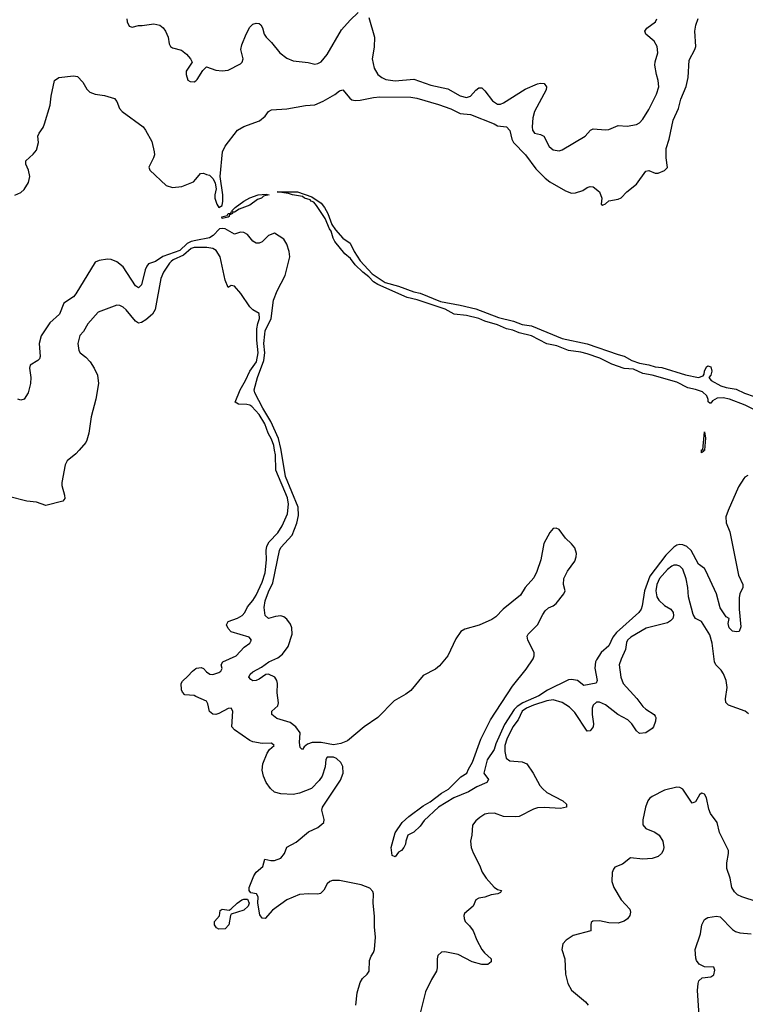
# Model space of a CAD drawing. Header units: inches. Extents: x 1473912 to 1647258, y 640388 to 773423.
# Tile 205 of 256: x 1558862 to 1563553, y 706415 to 712784. Entities that reach past the tile are written whole.
import ezdxf

# ---------------------------------------------------------------- set-up
doc = ezdxf.new("R2010")
doc.units = ezdxf.units.IN
doc.header["$MEASUREMENT"] = 0
for name, color, linetype in [('B5750', 7, 'Continuous'), ('B5751', 7, 'Continuous'), ('B5760', 7, 'Continuous'), ('B5761', 7, 'Continuous')]:
    doc.layers.add(name, color=color, linetype=linetype)

msp = doc.modelspace()

# ---------------------------------------------------------------- linework, layer by layer
at = {"layer": 'B5750', "color": 5, "elevation": 680}
for points in [[(1559246.1, 710000), (1559224.5, 709975.6), (1559168, 709930), (1559156, 709904), (1559133.7, 709790), (1559134.7, 709770), (1559152.5, 709707.5), (1559152.8, 709687.2), (1559141, 709670), (1559030, 709641.9), (1558970, 709662.5), (1558908.7, 709668.7), (1558790, 709699.8)], [(1560000, 708406.9), (1559990, 708411.5), (1559930, 708417.6), (1559913.6, 708433.6), (1559907.6, 708450), (1559905.7, 708490), (1559914.2, 708505.8), (1559950, 708537.1), (1559978.4, 708570), (1560000, 708586.5)]]:
    msp.add_lwpolyline(points, dxfattribs=at)
at = {"layer": 'B5751', "color": 5}
for points, elevation in [([(1559554.9, 712790), (1559557.1, 712770), (1559570, 712741), (1559590, 712736), (1559630, 712747.3), (1559654.2, 712745.8), (1559730, 712757.3), (1559767.9, 712747.9), (1559790, 712731), (1559804.9, 712710), (1559822, 712670), (1559828, 712628), (1559838, 712610), (1559850, 712602.8), (1559907.5, 712587.5), (1559941.4, 712561.4), (1559966.8, 712530), (1559976, 712510), (1559939.1, 712450), (1559937.3, 712430), (1559950, 712392), (1559963.5, 712383.5), (1559990, 712382.8), (1560000, 712389.4)], 680), ([(1558830, 711648.4), (1558870, 711666.4), (1558890, 711685.5), (1558918.9, 711730), (1558926.9, 711770), (1558918, 711810), (1558901.2, 711850), (1558902, 711870), (1558950, 711913.4), (1558970, 711939.1), (1558982.6, 711990), (1558979.5, 712030), (1558987.3, 712050), (1559013.7, 712086.3), (1559022.7, 712110), (1559058.5, 712230), (1559064.7, 712290), (1559087.4, 712390), (1559116, 712410), (1559210, 712420.3), (1559235.6, 712415.6), (1559270, 712378.8), (1559295.3, 712335.3), (1559315.3, 712315.3), (1559350, 712301.6), (1559410, 712293.7), (1559474.1, 712274.1), (1559490, 712254.8), (1559506.7, 712210), (1559523.6, 712190), (1559659.5, 712090), (1559676.4, 712070), (1559716, 711996), (1559732.1, 711930), (1559733, 711910), (1559727.8, 711890), (1559697.8, 711830), (1559704.2, 711810), (1559810, 711710.5), (1559850, 711699.1), (1559910, 711704.9), (1559984.7, 711735.3), (1560000, 711753.1)], 660), ([(1560000, 711354.9), (1559970, 711349.2), (1559944, 711336), (1559896.6, 711290), (1559787.2, 711252.8), (1559739.3, 711220.7), (1559695.4, 711204.6), (1559682.9, 711190), (1559674.2, 711165.8), (1559650, 711069.5), (1559630, 711049.6), (1559610, 711062.7), (1559530, 711185.3), (1559490, 711218.4), (1559453, 711233), (1559430, 711234.8), (1559374.8, 711225.2), (1559350, 711215.8), (1559225.5, 711010), (1559209.4, 710990.6), (1559147.4, 710950), (1559120, 710880), (1559057.2, 710822.8), (1559001.3, 710738.7), (1558987.5, 710690), (1558994.7, 710605.3), (1558990.2, 710589.8), (1558980.3, 710579.8), (1558930, 710548.7), (1558924.9, 710530), (1558934, 710470), (1558932.7, 710430), (1558915.8, 710370), (1558891.3, 710328.7), (1558870, 710323.5), (1558850, 710328.4)], 660), ([(1560000, 711309.5), (1559990, 711309.3), (1559970, 711303.5), (1559920, 711260), (1559854, 711230), (1559840.8, 711219.2), (1559830.1, 711210), (1559791.4, 711150), (1559775.1, 711110), (1559738.7, 710910), (1559720.3, 710879.7), (1559677.3, 710842.7), (1559650, 710824.8), (1559630, 710820.9), (1559610, 710833.5), (1559550, 710906.9), (1559530, 710925.1), (1559510, 710934.7), (1559490, 710937.4), (1559369, 710891), (1559303.2, 710816.8), (1559273.7, 710766.3), (1559250, 710742), (1559238.9, 710690), (1559244.4, 710644.4), (1559252.2, 710630), (1559290, 710600.3), (1559318.7, 710570), (1559344, 710530), (1559364.5, 710484.5), (1559371.5, 710431.5), (1559353.7, 710330), (1559325, 710215), (1559310, 710109), (1559296.9, 710063.1), (1559290, 710049.6), (1559246.1, 710000)], 680)]:
    msp.add_lwpolyline(points, dxfattribs=dict(at, elevation=elevation))
at = {"layer": 'B5760', "color": 5}
for points, elevation in [([(1560000, 708586.5), (1560004.5, 708590), (1560034.5, 708594.5), (1560050, 708586.7), (1560070, 708565.3), (1560091.1, 708551.1), (1560110, 708548.5), (1560150, 708561.8), (1560162.2, 708570), (1560170, 708587.7), (1560164.4, 708610), (1560175.6, 708630), (1560261, 708670), (1560314.2, 708725.8), (1560349.5, 708750), (1560357.1, 708762.9), (1560360.7, 708770), (1560345.2, 708790), (1560230, 708823.5), (1560210, 708846), (1560199.3, 708870), (1560209.3, 708890.7), (1560270, 708913.3), (1560300.3, 708930), (1560316.8, 708950), (1560334.7, 708985.3), (1560370, 709026.3), (1560390, 709062), (1560430, 709145), (1560450, 709205.7), (1560458.1, 709290), (1560455.1, 709350), (1560460.6, 709379.4), (1560474.4, 709405.6), (1560530, 709463.7), (1560559.9, 709510), (1560592.9, 709587.1), (1560600.6, 709650), (1560593, 709690), (1560518.9, 709870), (1560515.4, 709970), (1560510.3, 710000)], 680), ([(1563570, 709834.6), (1563550, 709824.8), (1563543.3, 709816.6), (1563510, 709761.1), (1563441.4, 709610), (1563427.6, 709567.6), (1563429.4, 709530), (1563452.3, 709470), (1563509, 709190), (1563536.5, 709130), (1563537, 709110), (1563518.3, 709070), (1563513.4, 709046.6), (1563512.9, 708970), (1563524.1, 708855.9), (1563512.7, 708827.3), (1563495.2, 708824.8), (1563470, 708829.6), (1563448.2, 708850), (1563442.5, 708877.5), (1563448, 708910), (1563430, 708922), (1563390, 708979.5), (1563366.8, 709070), (1563298.1, 709218.1), (1563290, 709233.3), (1563250, 709262.4), (1563203.7, 709350), (1563175.7, 709375.7), (1563150, 709387.7), (1563130, 709389.9), (1563110, 709384.9), (1563090, 709372.9), (1563039.2, 709320.8), (1562935.8, 709184.2), (1562901.6, 709090), (1562887.1, 708992.9), (1562879.7, 708970), (1562864.7, 708950), (1562719.4, 708820.6), (1562696.1, 708790), (1562670, 708732.8), (1562621.3, 708690), (1562590, 708643.7), (1562584.4, 708630), (1562580.2, 708590), (1562595.3, 708510), (1562588.3, 708491.7), (1562510, 708476.9), (1562469.2, 708509.2), (1562430, 708516.8), (1562410, 708514), (1562274, 708446), (1562217.6, 708410), (1562114.1, 708365.9), (1562078, 708342), (1562058.6, 708321.4), (1561995.9, 708224.1), (1561940.6, 708099.4), (1561930, 708062.3), (1561884.8, 707995.2), (1561863, 707910), (1561893, 707870), (1561881, 707850), (1561818, 707822), (1561762.8, 707790), (1561669, 707751), (1561570, 707689.4), (1561476.8, 707603.2), (1561450, 707568), (1561410, 707528), (1561371.6, 707508.4), (1561358, 707470), (1561356, 707450), (1561346, 707430), (1561330, 707408.7), (1561310, 707399), (1561289.3, 707369.3), (1561270, 707378), (1561263.5, 707430), (1561290, 707524.9), (1561334.7, 707590), (1561376.9, 707630), (1561470, 707698.6), (1561515.9, 707724.1), (1561590, 707780.9), (1561634, 707806), (1561714.6, 707885.4), (1561753.6, 707910), (1561763.5, 707936.5), (1561790, 707981), (1561844, 708130), (1561905.2, 708254.8), (1562047.6, 708472.4), (1562137.1, 708582.9), (1562182, 708650), (1562189, 708670), (1562189, 708690), (1562148, 708770), (1562142.9, 708797.1), (1562149, 708810), (1562209.7, 708870.3), (1562243.3, 708936.7), (1562260.1, 708959.9), (1562280.8, 708979.2), (1562310, 708992.2), (1562330, 709008.2), (1562378.9, 709070), (1562388.2, 709090), (1562376.9, 709130), (1562379.7, 709170), (1562403.9, 709216.1), (1562450, 709282), (1562459.7, 709310), (1562461, 709330), (1562450, 709366.6), (1562430, 709393.6), (1562389.7, 709429.7), (1562350, 709485.1), (1562330, 709495.8), (1562310, 709492.4), (1562290, 709466), (1562250, 709394.7), (1562231.3, 709290), (1562205.1, 709214.9), (1562185.5, 709174.5), (1562129.1, 709110), (1562098.6, 709061.4), (1561987.2, 708970), (1561939.8, 708920.2), (1561915.3, 708904.7), (1561832, 708868), (1561739, 708841), (1561713, 708827), (1561680.8, 708779.2), (1561630.7, 708669.3), (1561576.3, 708603.7), (1561550, 708582.1), (1561470, 708542.7), (1561390, 708444.8), (1561358.5, 708421.5), (1561282.1, 708377.9), (1561176.5, 708270), (1561089.6, 708210.4), (1560981.3, 708118.7), (1560938.3, 708101.7), (1560890, 708093.9), (1560810, 708108.5), (1560751.8, 708108.2), (1560722, 708098), (1560700.2, 708079.8), (1560690, 708063.7), (1560685.4, 708065.4), (1560676.2, 708076.2), (1560670, 708108), (1560674.2, 708170), (1560647.8, 708210), (1560610, 708237), (1560523.8, 708263.8), (1560491.5, 708290), (1560491.5, 708310), (1560530, 708346), (1560534.5, 708365.5), (1560527.2, 708430), (1560528.4, 708490), (1560524, 708510), (1560510.8, 708530), (1560470, 708549.8), (1560452.5, 708547.5), (1560410, 708517.6), (1560390, 708509), (1560370, 708507.9), (1560355.4, 708515.4), (1560342.9, 708530), (1560351.6, 708550), (1560370, 708565.3), (1560425.1, 708594.9), (1560471.6, 708630), (1560530, 708655.5), (1560561.3, 708678.7), (1560598.7, 708730), (1560623.4, 708810), (1560621.4, 708850), (1560613, 708873), (1560590, 708907.1), (1560570, 708922.3), (1560550, 708926.9), (1560516.2, 708923.8), (1560470, 708911.2), (1560448.9, 708928.9), (1560441.7, 708981.7), (1560450, 709023.8), (1560470, 709082.6), (1560499.6, 709140.4), (1560542.2, 709350), (1560551.2, 709370), (1560622.7, 709450), (1560653.7, 709526.3), (1560664, 709576), (1560661.8, 709630), (1560580.5, 709830), (1560552.8, 710000)], 660), ([(1563290.2, 710000), (1563290, 709998), (1563282, 709998), (1563282, 709990), (1563270, 709982), (1563270, 710000)], 640), ([(1563574.6, 708294.6), (1563551, 708311), (1563445.2, 708350), (1563427.9, 708367.9), (1563424.2, 708390), (1563435.3, 708464.7), (1563428.2, 708510), (1563412.3, 708552.3), (1563396.1, 708576.1), (1563362.4, 708610), (1563352.8, 708630), (1563338.5, 708750), (1563324.6, 708804.6), (1563270, 708892), (1563230, 708909.6), (1563216.4, 708936.4), (1563185, 709050), (1563180.8, 709110), (1563170, 709167.6), (1563150, 709229.8), (1563130, 709249.1), (1563110, 709256.5), (1563090, 709256.3), (1563077.8, 709250), (1563050, 709227.3), (1562997.3, 709170), (1562980.2, 709130), (1562975, 709090), (1562981.5, 709050), (1562993, 709030), (1563030, 708995.3), (1563072.6, 708970), (1563087.2, 708950), (1563089.2, 708930), (1563083.9, 708910), (1563070, 708894.5), (1563050, 708883.5), (1562911.6, 708848.4), (1562812.2, 708790), (1562792, 708770), (1562785, 708755), (1562777.9, 708710), (1562750, 708648.3), (1562738.4, 708610), (1562748.8, 708530), (1562762.9, 708490), (1562852.5, 708392.5), (1562890, 708340.9), (1562910, 708323), (1562963.7, 708290), (1562970, 708279.1), (1562974.3, 708270), (1562972.9, 708247.1), (1562960.5, 708210), (1562950, 708198), (1562910, 708171.6), (1562870, 708166.6), (1562850, 708182.9), (1562819.3, 708230), (1562794.1, 708254.1), (1562728.5, 708288.5), (1562650, 708351.2), (1562610, 708369.3), (1562590.8, 708369.2), (1562570, 708350.8), (1562563.8, 708330), (1562563.8, 708290), (1562572.3, 708230), (1562570.1, 708209.9), (1562550, 708183.5), (1562530, 708182.3), (1562450, 708302), (1562417.3, 708337.3), (1562370, 708366.8), (1562310, 708384.9), (1562270, 708377.6), (1562184.5, 708350), (1562138.1, 708330), (1562110.5, 708310), (1562085.3, 708254.7), (1562049.4, 708210), (1562010.5, 708130), (1561998.9, 708090), (1561998.2, 708050), (1562007.4, 708007.4), (1562030.1, 707990.1), (1562110, 707983.5), (1562139.7, 707970), (1562182, 707910), (1562225.4, 707830), (1562242.2, 707810), (1562270, 707785.6), (1562373.1, 707730), (1562396, 707710), (1562397.6, 707690), (1562358, 707682), (1562252.3, 707687.7), (1562210, 707685.3), (1562183.1, 707676.9), (1562091.3, 707630), (1562070, 707627.3), (1561990.2, 707629.8), (1561930.8, 707650.8), (1561890, 707649.8), (1561870, 707644.5), (1561836.3, 707623.7), (1561810, 707601), (1561790, 707573), (1561785.3, 707510), (1561775.6, 707470), (1561781.7, 707430), (1561793.7, 707393.7), (1561835.6, 707315.6), (1561852.8, 707270), (1561877.4, 707230), (1561930, 707172.2), (1561950, 707158), (1561976, 707150), (1561970, 707138), (1561954, 707130), (1561910, 707123.1), (1561870, 707108.5), (1561830, 707101.6), (1561810.7, 707090), (1561792.7, 707050), (1561738.4, 707001.6), (1561732.7, 706990), (1561734.4, 706970), (1561742.4, 706950), (1561770, 706922.4), (1561793.4, 706890), (1561817.3, 706830), (1561849.3, 706769.3), (1561867.4, 706747.4), (1561910.6, 706710), (1561910.6, 706690), (1561888.6, 706671.4), (1561850, 706672.3), (1561786.3, 706690), (1561697.4, 706737.4), (1561610, 706753.9), (1561588.3, 706751.6), (1561566.2, 706730), (1561561.4, 706710), (1561561.7, 706650), (1561556.6, 706630), (1561524.3, 706575.7), (1561485.4, 706494.6), (1561448.3, 706350)], 680), ([(1561035.4, 706410), (1561044.5, 706490), (1561063.6, 706556.4), (1561078.3, 706581.7), (1561108.1, 706610), (1561122.1, 706630), (1561122.8, 706697.2), (1561133.4, 706726.6), (1561149.8, 706750), (1561155.4, 706770), (1561162.5, 706850), (1561156, 706916), (1561156, 706984), (1561146.9, 707070), (1561148.9, 707128.9), (1561144.4, 707144.4), (1561125.8, 707165.8), (1561070, 707188.5), (1560930, 707214.9), (1560884.4, 707215.6), (1560867.2, 707210), (1560850, 707194), (1560827.2, 707152.8), (1560807.6, 707132.4), (1560790, 707126.3), (1560730, 707129.8), (1560670, 707125.7), (1560588.8, 707091.2), (1560497.1, 707022.9), (1560450, 706969.5), (1560430, 706971.8), (1560413.6, 706993.6), (1560400.7, 707070), (1560402.9, 707110), (1560392, 707130), (1560355.3, 707135.3), (1560345.2, 707150), (1560346, 707170), (1560374.7, 707245.3), (1560391.1, 707268.9), (1560433.9, 707306.1), (1560446.6, 707353.4), (1560484.9, 707344.9), (1560510, 707344.9), (1560550, 707360.3), (1560574.7, 707390), (1560590, 707430.6), (1560650, 707464.4), (1560729.8, 707530.2), (1560790, 707559.5), (1560828, 707590), (1560829.8, 707610), (1560814.8, 707670), (1560819.3, 707690), (1560935, 707865), (1560952.6, 707910), (1560952.1, 707952.1), (1560938.9, 707978.9), (1560910, 708004.5), (1560890, 708012.8), (1560850, 708014.2), (1560841.4, 707998.6), (1560836.6, 707950), (1560818, 707890), (1560798.4, 707861.6), (1560748.3, 707811.7), (1560670, 707780.4), (1560630, 707772), (1560550, 707776.7), (1560510, 707787.7), (1560482.8, 707810), (1560455.8, 707850), (1560437.9, 707890), (1560429.9, 707930), (1560433.3, 707970), (1560461.1, 708038.9), (1560477.3, 708062.7), (1560507, 708090), (1560490, 708105.1), (1560430, 708102.7), (1560370, 708113.2), (1560350, 708121.8), (1560249.7, 708190), (1560234, 708210), (1560240.4, 708310), (1560230, 708329.5), (1560210, 708327.3), (1560150, 708295.9), (1560130, 708289.8), (1560110, 708291), (1560088.1, 708308.1), (1560078, 708358), (1560070, 708375.1), (1560000, 708406.9)], 680), ([(1563630, 707078), (1563530, 707109.6), (1563503.5, 707123.5), (1563482.8, 707142.8), (1563466.6, 707170), (1563456, 707230), (1563433.6, 707293.6), (1563432.9, 707330), (1563444.8, 707390), (1563444.2, 707410), (1563386.1, 707526.1), (1563370, 707591.6), (1563328.6, 707650), (1563318, 707678), (1563302.7, 707750), (1563290, 707773.3), (1563278, 707778), (1563270, 707780.5), (1563257.6, 707770), (1563230, 707724.5), (1563210, 707715.6), (1563150, 707805.6), (1563130, 707818.3), (1563110, 707819.8), (1563030, 707800.4), (1562950, 707759.1), (1562933.8, 707746.2), (1562922.8, 707730), (1562908, 707690), (1562890, 707608.7), (1562890, 707576), (1562910, 707551.7), (1562968.7, 707528.7), (1562996, 707510), (1563019, 707470), (1563026.5, 707430), (1563022.8, 707410), (1563011.5, 707390), (1562990, 707371.1), (1562950, 707357.1), (1562890, 707353.8), (1562810, 707362.9), (1562758.2, 707321.8), (1562710, 707300.9), (1562700.5, 707290), (1562691.9, 707268.1), (1562690.3, 707210), (1562702, 707170), (1562750.2, 707090), (1562806.5, 707030), (1562811.4, 707010), (1562806.2, 706990), (1562792.2, 706967.8), (1562770, 706951.6), (1562730, 706940.3), (1562670, 706942.4), (1562610, 706955.5), (1562567, 706953), (1562556.8, 706943.2), (1562553.4, 706930), (1562553.4, 706890), (1562440, 706860), (1562394.4, 706830), (1562373.4, 706806.6), (1562367.5, 706770), (1562385.2, 706710), (1562391, 706610), (1562405, 706550), (1562430, 706506), (1562519.7, 706430), (1562537.1, 706410)], 720), ([(1563257.7, 706310), (1563244.9, 706504.9), (1563247.6, 706550), (1563252.9, 706567.1), (1563274.4, 706585.6), (1563330, 706591.5), (1563350, 706606.5), (1563355.9, 706635.9), (1563350, 706654.4), (1563290, 706656.9), (1563255.3, 706675.3), (1563238, 706698), (1563232.7, 706712.7), (1563229.7, 706770), (1563262.8, 706870), (1563272.6, 706930), (1563290, 706962.4), (1563310, 706976), (1563366, 706986), (1563390, 706980.5), (1563470, 706899.3), (1563490, 706886.7), (1563517.7, 706877.7), (1563590, 706870.3)], 720)]:
    msp.add_lwpolyline(points, dxfattribs=dict(at, elevation=elevation))
at = {"layer": 'B5760', "color": 5, "elevation": 680}
msp.add_lwpolyline([(1560150, 706901.2), (1560135.3, 706910), (1560122, 706930), (1560122, 706950), (1560153.2, 706986.8), (1560158, 707022), (1560170, 707031.3), (1560215.3, 707024.7), (1560230, 707032), (1560268.7, 707070), (1560298, 707090), (1560310, 707096), (1560334.8, 707094.8), (1560346, 707070), (1560338, 707050), (1560310, 707024), (1560230, 706998), (1560224.7, 706990), (1560214, 706930), (1560190, 706902.7)], close=True, dxfattribs=at)
at = {"layer": 'B5761', "color": 5}
for points, elevation in [([(1560000, 712389.4), (1560010, 712396), (1560045.1, 712454.9), (1560070, 712478.8), (1560130, 712458.4), (1560170, 712452.4), (1560210, 712457.1), (1560290, 712498.7), (1560299.7, 712510), (1560305.7, 712530), (1560291.1, 712590), (1560298, 712622), (1560325.7, 712690), (1560350, 712735.5), (1560370, 712755.8), (1560390, 712762.4), (1560410, 712759.1), (1560420.7, 712750), (1560432, 712732), (1560443, 712690), (1560456.3, 712670), (1560490, 712637.3), (1560543.8, 712570), (1560590, 712534.4), (1560630, 712518.7), (1560727.9, 712507.9), (1560770, 712496.3), (1560790, 712501.1), (1560810, 712510.4), (1560850, 712558), (1560942.4, 712717.6), (1560998.7, 712781.3), (1561050, 712830.7)], 680), ([(1560000, 711753.1), (1560030, 711788), (1560050, 711790.4), (1560070, 711781.6), (1560090, 711779.1), (1560113.5, 711753.5), (1560126.4, 711726.4), (1560131.7, 711690), (1560122.8, 711650), (1560124.1, 711630), (1560136.1, 711590), (1560150, 711568.1), (1560170, 711582.6), (1560175.9, 711610), (1560176.2, 711650), (1560157.5, 711770), (1560173.5, 711930), (1560190, 711965.7), (1560271.1, 712068.9), (1560310, 712093.4), (1560412, 712130), (1560450, 712160.4), (1560470, 712190.4), (1560490, 712201.5), (1560590, 712207), (1560710, 712228.5), (1560770, 712234), (1560823.9, 712256.1), (1560899.3, 712300.7), (1560930, 712324.4), (1560950, 712330.6), (1560996, 712276), (1561010, 712266.5), (1561030, 712261.8), (1561063.4, 712263.4), (1561150, 712281.4), (1561190, 712285), (1561390, 712281.7), (1561430, 712277.3), (1561570, 712236), (1561650, 712206.3), (1561710, 712177.9), (1561776.4, 712170), (1561930, 712110.2), (1561950, 712096.5), (1562010, 712091.4), (1562030, 712068), (1562044.6, 712010), (1562054.8, 711990), (1562132.5, 711910), (1562198.3, 711818.3), (1562258.7, 711758.8), (1562290, 711735.7), (1562390, 711676.9), (1562430, 711662.3), (1562455.3, 711664.7), (1562502, 711678), (1562530, 711698), (1562550, 711705.5), (1562570, 711703), (1562611, 711670), (1562626, 711630), (1562622, 711590), (1562630, 711584.7), (1562650, 711592), (1562670, 711612), (1562730, 711622.8), (1562750, 711630.8), (1562786.6, 711670), (1562850, 711719.3), (1562910, 711803.8), (1562930, 711808.4), (1562970, 711790.3), (1562990, 711790.3), (1563030, 711807.6), (1563050, 711828.5), (1563041.2, 711890), (1563040.9, 711950), (1563060.4, 712010), (1563086.9, 712133.1), (1563121.9, 712210), (1563137, 712270), (1563170.7, 712350.7), (1563183.4, 712410), (1563190, 712522), (1563226.6, 712590), (1563232.8, 712610), (1563226.8, 712710), (1563232.6, 712747.4), (1563248.8, 712791.2)], 660), ([(1561118.2, 712798.2), (1561155.5, 712670), (1561153, 712607), (1561141.7, 712530), (1561153.7, 712470), (1561177, 712430), (1561202.4, 712410), (1561230, 712396.5), (1561290, 712388.1), (1561410, 712400.1), (1561521, 712361), (1561630, 712337.7), (1561710, 712292.3), (1561750, 712281.6), (1561776.4, 712290), (1561810, 712328.9), (1561830, 712342.3), (1561850, 712342.3), (1561870, 712323.1), (1561919, 712259), (1561950, 712237.8), (1561970, 712238.3), (1561990, 712245.7), (1562130, 712334.1), (1562210, 712367.9), (1562230, 712373.4), (1562251.8, 712371.8), (1562268, 712350), (1562265.7, 712330), (1562189.3, 712190), (1562178.8, 712150), (1562174.4, 712090), (1562178, 712070), (1562190, 712050.8), (1562230, 712041.6), (1562250.3, 712030.3), (1562284.2, 711964.2), (1562310, 711943), (1562350, 711936.4), (1562370, 711941.6), (1562518, 712030), (1562551.2, 712068.8), (1562570, 712078.7), (1562650, 712071.3), (1562670, 712074.3), (1562730, 712098.7), (1562790, 712094.4), (1562850, 712106.7), (1562870, 712117.3), (1562890, 712140.7), (1562930, 712203), (1562978.2, 712301.8), (1562993.3, 712350), (1562990.6, 712390.6), (1562978, 712430), (1562968.4, 712490), (1562969.8, 712510.2), (1562987.1, 712570), (1562983.5, 712610), (1562964.7, 712644.7), (1562909.6, 712690), (1562903.6, 712710), (1562915.6, 712730), (1562973.3, 712770), (1562981.3, 712790)], 680), ([(1563630, 710251.9), (1563551.2, 710291.2), (1563450.3, 710330.3), (1563410, 710337.6), (1563370, 710336), (1563340.9, 710319.1), (1563330, 710302.6), (1563323.1, 710303.1), (1563312.9, 710312.9), (1563312.9, 710327.1), (1563304.6, 710350), (1563276.8, 710376.8), (1563230, 710392.8), (1563181.9, 710401.9), (1563110, 710438.7), (1562950, 710485.2), (1562890, 710494.6), (1562830, 710524.1), (1562770, 710527.3), (1562690, 710556.2), (1562613.4, 710593.4), (1562530, 710622.1), (1562490, 710633.9), (1562410, 710643.2), (1562335.2, 710675.2), (1562270, 710688.1), (1562170, 710738), (1562090, 710758.8), (1562050, 710776), (1562010, 710783.2), (1561950.5, 710810.5), (1561870, 710832.9), (1561830.5, 710850.5), (1561750, 710869.9), (1561670, 710879.4), (1561612.3, 710912.3), (1561432.3, 710972.3), (1561367.1, 710987), (1561177.2, 711070), (1561148.3, 711088.3), (1561119.6, 711119.6), (1561079.8, 711150), (1561030, 711198.2), (1560999.7, 711239.7), (1560965, 711270), (1560898.9, 711350), (1560887.6, 711370), (1560875.9, 711415.9), (1560865.7, 711430), (1560837, 711497), (1560781.7, 711581.7), (1560763.1, 711603.1), (1560747.4, 711610), (1560739.2, 711619.2), (1560704.2, 711630), (1560690, 711640.4), (1560626, 711650), (1560600.4, 711660.4), (1560526, 711670), (1560658, 711670), (1560750, 711638.4), (1560810, 711597.1), (1560833.1, 711570), (1560854, 711530), (1560880.1, 711460.1), (1560903.6, 711423.6), (1560950, 711370.2), (1560998.9, 711338.9), (1561024.3, 711284.3), (1561063.4, 711223.4), (1561139.8, 711139.8), (1561224.6, 711084.6), (1561310, 711059.4), (1561410, 711023), (1561450, 711014), (1561581.5, 710961.5), (1561710, 710938.3), (1561810, 710913.2), (1561958, 710858), (1562054.3, 710834.3), (1562110, 710812.8), (1562170, 710802.6), (1562370, 710721.2), (1562530, 710687.2), (1562730, 710617.5), (1562770, 710608.3), (1562820.3, 710580.3), (1562870, 710562.2), (1562930, 710552.1), (1562970, 710538.3), (1563013.1, 710533.1), (1563167, 710487), (1563250, 710470.2), (1563279.7, 710480.2), (1563287.3, 710490), (1563290, 710511.3), (1563302, 710538), (1563310, 710544.9), (1563330, 710539.3), (1563337.1, 710510), (1563330, 710484.5), (1563317.1, 710470), (1563331.6, 710450), (1563395.5, 710415.5), (1563430, 710404.7), (1563493.6, 710393.6), (1563547.4, 710367.4), (1563610, 710346.6)], 640), ([(1560552.8, 710000), (1560551, 710011), (1560534.3, 710074.3), (1560484.9, 710184.9), (1560433.8, 710270), (1560382, 710370), (1560377.7, 710390), (1560399.7, 710470), (1560441.4, 710578.6), (1560447, 710630), (1560441.1, 710690), (1560445.9, 710750), (1560450, 710771), (1560487.3, 710850), (1560503.5, 710970), (1560525.7, 711030), (1560578.9, 711130), (1560609.1, 711249.1), (1560605, 711285), (1560590, 711331.8), (1560570, 711364.5), (1560510, 711403.7), (1560470, 711387.3), (1560430, 711347.6), (1560410, 711337.6), (1560390, 711338.4), (1560370, 711352.3), (1560334.1, 711394.1), (1560310, 711408), (1560290, 711408.4), (1560250, 711396.2), (1560191.1, 711431.1), (1560170, 711433.7), (1560153.6, 711430), (1560112.4, 711387.6), (1560090, 711371.9), (1560000, 711354.9)], 660), ([(1560510.3, 710000), (1560505.2, 710030), (1560490.4, 710070), (1560467.4, 710110), (1560446.1, 710170), (1560410, 710229.3), (1560362.3, 710282.3), (1560350, 710291), (1560330, 710295.3), (1560276.3, 710296.3), (1560255.9, 710310), (1560286.8, 710390), (1560322.6, 710450), (1560350.9, 710510), (1560392.4, 710570), (1560403.3, 710630), (1560394.1, 710710), (1560395.4, 710784.6), (1560400.5, 710819.5), (1560411.7, 710850), (1560410, 710884), (1560370, 710907.3), (1560350, 710925.6), (1560291.7, 711011.7), (1560250, 711060.5), (1560230, 711063.6), (1560210, 711051.8), (1560190, 711099.3), (1560157.6, 711250), (1560131.7, 711291.7), (1560110, 711303.9), (1560070.9, 711310.9), (1560000, 711309.5)], 680), ([(1563270, 710000), (1563270, 710002), (1563278, 710002), (1563290, 710118), (1563296.4, 710076.4), (1563290.2, 710000)], 640)]:
    msp.add_lwpolyline(points, dxfattribs=dict(at, elevation=elevation))
at = {"layer": 'B5761', "color": 5, "elevation": 640}
msp.add_lwpolyline([(1560250, 711538.5), (1560240.9, 711539.1), (1560237.6, 711530), (1560221.2, 711521.2), (1560216.9, 711523.1), (1560215.8, 711510), (1560210, 711506.1), (1560170, 711498), (1560167.8, 711507.8), (1560202.6, 711517.4), (1560210, 711530.7), (1560226.6, 711533.4), (1560230, 711540.5), (1560238.4, 711541.6), (1560235.8, 711550), (1560255.8, 711570), (1560310, 711610.8), (1560350, 711631.5), (1560402.7, 711650), (1560455.3, 711655.2), (1560474.8, 711650), (1560437.2, 711642.8), (1560425.3, 711630), (1560400, 711620), (1560350, 711583.4), (1560281.6, 711558.4)], close=True, dxfattribs=at)

doc.saveas('drawing.dxf')
